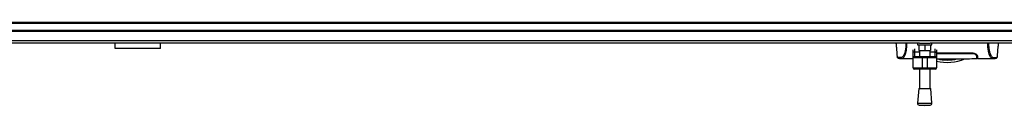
# Model space of a CAD drawing. Header units: millimetres. Extents: x 0 to 420, y 0 to 297.
# Tile 8 of 62: x 130 to 199, y 82 to 88. Entities that reach past the tile are written whole.
import ezdxf

# ---------------------------------------------------------------- set-up
doc = ezdxf.new("R2010")
doc.units = ezdxf.units.MM

msp = doc.modelspace()

# ---------------------------------------------------------------- linework, layer by layer
at = {"color": 7, "linetype": 'Continuous', "lineweight": 25}
for p, q in [((217.29258, 87.8682), (59.95476, 87.8682)), ((217.29258, 87.80526), (59.95476, 87.80526)), ((217.29258, 87.30178), (59.95476, 87.30178)), ((217.29258, 87.23885), (59.95476, 87.23885)), ((217.29258, 86.59304), (59.95476, 86.59304)), ((193.32339, 86.42069), (111.45807, 86.42069)), ((137.11323, 86.05632), (137.11323, 86.42069)), ((140.25998, 86.05632), (137.11323, 86.05632)), ((140.25998, 86.05632), (140.25998, 86.42069)), ((193.18843, 86.42069), (193.18843, 86.29482)), ((193.18843, 86.29482), (194.19539, 86.29482)), ((193.28283, 86.29482), (193.28283, 85.91721)), ((193.32339, 86.42069), (194.06042, 86.42069)), ((193.69191, 86.29482), (193.69191, 85.91721)), ((217.29258, 86.42069), (194.06042, 86.42069)), ((194.10098, 86.29482), (194.10098, 85.91721)), ((194.19539, 86.29482), (194.19539, 86.42069)), ((191.77233, 85.45859), (191.7721, 85.45887)), ((192.06153, 85.34935), (192.06972, 85.34935)), ((192.06972, 85.34874), (192.87375, 85.34874)), ((192.87375, 85.7578), (192.87375, 85.94637)), ((192.87375, 85.3955), (192.87375, 85.7578)), ((193.5031, 85.3955), (192.87375, 85.3955)), ((192.87375, 84.70321), (192.87375, 85.3955)), ((192.96815, 86.02414), (192.96815, 85.81194)), ((192.96815, 85.81194), (192.96815, 85.4899)), ((192.96815, 85.81194), (193.3143, 85.81194)), ((192.96815, 85.4899), (193.5031, 85.4899)), ((193.28283, 85.91721), (193.69191, 85.91721)), ((193.3143, 85.91721), (193.3143, 85.4899)), ((193.5031, 85.4899), (193.5031, 85.3955)), ((193.5031, 85.4899), (193.88071, 85.4899)), ((193.88071, 85.3955), (193.5031, 85.3955)), ((193.5031, 85.3955), (193.5031, 84.70321)), ((193.69191, 85.91721), (194.10098, 85.91721)), ((193.88071, 85.4899), (193.88071, 85.3955)), ((193.88071, 85.4899), (194.41566, 85.4899)), ((194.51006, 85.3955), (193.88071, 85.3955)), ((193.88071, 84.70321), (193.88071, 85.3955)), ((194.06952, 85.4899), (194.06952, 85.91721)), ((194.06952, 85.81194), (194.41566, 85.81194)), ((194.41566, 85.81194), (194.41566, 86.02414)), ((194.41566, 85.4899), (194.41566, 85.81194)), ((194.51006, 85.94637), (194.51006, 85.7578)), ((194.51006, 85.7578), (194.51006, 85.3955)), ((194.51006, 85.7431), (196.996, 85.7431)), ((194.51006, 85.3955), (194.51006, 84.70321)), ((196.996, 85.71027), (196.99599, 85.74285)), ((197.32025, 85.53338), (197.31895, 85.60929)), ((197.32014, 85.53974), (197.32007, 85.54416)), ((197.32025, 85.53338), (197.32047, 85.52067)), ((197.32059, 85.514), (197.32047, 85.52067)), ((197.32161, 85.48167), (197.32066, 85.55447)), ((197.32297, 85.43687), (197.32293, 85.55263)), ((197.32959, 85.53893), (197.32909, 85.5678)), ((197.33233, 85.3802), (197.37689, 85.3802)), ((197.37745, 85.34874), (198.46022, 85.34874)), ((198.75824, 85.45859), (198.75847, 85.45887)), ((192.87375, 84.70321), (193.5031, 84.70321)), ((193.5031, 84.70321), (193.88071, 84.70321)), ((193.5031, 84.70321), (193.5031, 84.60881)), ((193.88071, 84.70321), (194.51006, 84.70321)), ((193.88071, 84.70321), (193.88071, 84.60881)), ((193.5031, 84.60881), (192.96815, 84.60881)), ((193.3143, 84.60881), (193.3143, 83.26023)), ((193.88071, 84.60881), (193.5031, 84.60881)), ((194.41566, 84.60881), (193.88071, 84.60881)), ((194.06952, 83.26023), (194.06952, 84.60881)), ((193.26709, 83.26023), (193.18843, 82.22912)), ((193.26709, 83.26023), (194.11672, 83.26023)), ((194.19539, 82.22912), (194.11672, 83.26023)), ((193.18843, 82.22912), (194.19539, 82.22912)), ((193.30436, 82.09404), (193.69191, 82.06447)), ((193.30436, 82.09404), (194.07946, 82.09404)), ((193.69191, 82.06447), (194.07946, 82.09404))]:
    msp.add_line(p, q, dxfattribs=at)
at = {"color": 7, "linetype": 'Continuous', "lineweight": 25, "flags": 128}
for points in [[(198.45113, 85.34888), (198.42047, 85.35107), (198.3904, 85.35765), (198.35778, 85.3737), (198.34935, 85.38), (198.33786, 85.39018), (198.32757, 85.40085), (198.32483, 85.40394), (198.32406, 85.40483), (198.32383, 85.4051), (198.32374, 85.4052), (198.32371, 85.40524), (198.3237, 85.40525), (198.3237, 85.40525), (198.3237, 85.40526), (198.3237, 85.40526), (198.3237, 85.40526), (198.3237, 85.40526), (198.3237, 85.40526), (198.29015, 85.44941), (198.25797, 85.50179), (198.22302, 85.57275), (198.19031, 85.65727), (198.16186, 85.75207), (198.13668, 85.86401), (198.11596, 85.9956), (198.1017, 86.14171), (198.09447, 86.3001), (198.09439, 86.42069)], [(192.87375, 85.7578), (192.87556, 85.76836), (192.88094, 85.77852), (192.88966, 85.78788), (192.9014, 85.79608), (192.91571, 85.80282), (192.93203, 85.80782), (192.94974, 85.8109), (192.96815, 85.81194)], [(194.41566, 85.81194), (194.43408, 85.8109), (194.45179, 85.80782), (194.46811, 85.80282), (194.48241, 85.79608), (194.49415, 85.78788), (194.50288, 85.77852), (194.50825, 85.76836), (194.51006, 85.7578)]]:
    msp.add_lwpolyline(points, dxfattribs=at)
at = {"color": 7, "linetype": 'Continuous', "lineweight": 25}
for centre, radius, start, end in [((192.96815, 85.3955), 0.0944, 90, 180), ((194.41566, 85.3955), 0.0944, 0, 90), ((192.96815, 84.70321), 0.0944, 180, 270), ((194.41566, 84.70321), 0.0944, 270, 0), ((195.26528, 88.22758), 3.14676, 256.1134596, 292.9124484), ((195.26528, 88.22758), 2.98454, 256.5866744, 283.4447171), ((193.31393, 82.21954), 0.12587, 175.6370857, 265.6370857), ((194.06988, 82.21954), 0.12587, 274.3629143, 4.3629143)]:
    msp.add_arc(centre, radius, start, end, dxfattribs=at)
for points, knots in [([(191.68054, 86.42069), (191.68964, 86.31684), (191.71773, 85.99602), (191.74576, 85.67519), (191.76472, 85.45822)], [0, 0, 0, 0, 0.32371368, 1, 1, 1, 1]), ([(192.37594, 86.42069), (192.37617, 86.3872), (192.37678, 86.30018), (192.36949, 86.16842), (192.35497, 86.02905), (192.33375, 85.905), (192.30741, 85.79672), (192.26737, 85.67343), (192.21091, 85.55636), (192.14166, 85.4585), (192.07125, 85.41495), (191.96559, 85.41419), (191.85282, 85.43075), (191.7739, 85.44547), (191.77277, 85.45486), (191.77233, 85.45859)], [0, 0, 0, 0, 0.02211923, 0.05748668, 0.09273163, 0.1282609, 0.16371429, 0.19948967, 0.27072504, 0.34264807, 0.41337919, 0.48551151, 0.67983447, 0.87307589, 1, 1, 1, 1]), ([(192.06972, 85.34935), (192.07698, 85.34924), (192.1016, 85.34886), (192.14882, 85.35497), (192.19444, 85.38832), (192.22927, 85.4328), (192.25072, 85.46428), (192.2736, 85.50258), (192.29743, 85.54884), (192.31997, 85.60115), (192.33947, 85.65385), (192.35487, 85.70171), (192.36919, 85.75271), (192.38236, 85.80683), (192.39848, 85.88461), (192.41584, 85.99395), (192.42989, 86.14024), (192.43713, 86.28413), (192.43648, 86.38031), (192.4362, 86.42069)], [0, 0, 0, 0, 0.05133835, 0.17404692, 0.29837343, 0.34433075, 0.39410063, 0.4348364, 0.48942754, 0.54799346, 0.58497075, 0.62376015, 0.65947892, 0.69416492, 0.73112998, 0.80292428, 0.87615203, 0.94800757, 1, 1, 1, 1]), ([(198.15463, 86.42069), (198.15439, 86.3872), (198.15379, 86.30018), (198.16108, 86.16842), (198.1756, 86.02905), (198.19682, 85.905), (198.22316, 85.79672), (198.2632, 85.67343), (198.31966, 85.55636), (198.38891, 85.4585), (198.45932, 85.41495), (198.56497, 85.41419), (198.67775, 85.43075), (198.75667, 85.44547), (198.7578, 85.45486), (198.75824, 85.45859)], [0, 0, 0, 0, 0.02211923, 0.05748668, 0.09273163, 0.1282609, 0.16371429, 0.19948967, 0.27072504, 0.34264807, 0.41337919, 0.48551151, 0.67983447, 0.87307589, 1, 1, 1, 1]), ([(198.76585, 85.45822), (198.78481, 85.67519), (198.81284, 85.99601), (198.84093, 86.31683), (198.85003, 86.42069)], [0, 0, 0, 0, 0.67626063, 1, 1, 1, 1]), ([(191.76466, 85.4589), (191.7707, 85.44037), (191.78431, 85.3986), (191.81797, 85.38309), (191.83589, 85.37757), (191.87031, 85.37163), (191.92333, 85.36294), (191.99415, 85.35181), (192.05209, 85.34981), (192.07963, 85.34886)], [0, 0, 0, 0, 0.095245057, 0.214811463, 0.358917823, 0.504548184, 0.685191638, 0.850377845, 1, 1, 1, 1]), ([(194.51006, 85.71071), (194.77876, 85.71085), (195.60741, 85.71127), (196.43605, 85.71068), (196.996, 85.71028)], [0, 0, 0, 0, 0.32426124, 1, 1, 1, 1]), ([(194.51006, 85.33434), (194.58481, 85.33434), (194.83161, 85.33435), (195.31554, 85.33499), (195.95657, 85.33506), (196.64495, 85.33278), (197.09977, 85.34427), (197.32346, 85.34992)], [0, 0, 0, 0, 0.07969235, 0.26314695, 0.50939727, 0.75871929, 1, 1, 1, 1]), ([(196.996, 85.7431), (197.03261, 85.74069), (197.10569, 85.73587), (197.20518, 85.7011), (197.29078, 85.65219), (197.35575, 85.592), (197.3659, 85.55314), (197.37099, 85.53367)], [0, 0, 0, 0, 0.176023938, 0.351363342, 0.544666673, 0.771794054, 1, 1, 1, 1]), ([(196.996, 85.71028), (197.0273, 85.70838), (197.08913, 85.70461), (197.1742, 85.67709), (197.24803, 85.63753), (197.30662, 85.586), (197.31558, 85.55142), (197.32025, 85.53338)], [0, 0, 0, 0, 0.17334583, 0.34244333, 0.53261108, 0.75610773, 1, 1, 1, 1]), ([(197.32909, 85.5678), (197.32526, 85.58673), (197.31859, 85.61967), (197.27576, 85.65339), (197.25756, 85.66773)], [0, 0, 0, 0, 0.57480988, 1, 1, 1, 1]), ([(197.32086, 85.49865), (197.32135, 85.47051), (197.3224, 85.40986), (197.32309, 85.37062), (197.32319, 85.36495), (197.3232, 85.36406)], [0, 0, 0, 0, 0.42234684, 0.91021093, 1, 1, 1, 1]), ([(197.32325, 85.3615), (197.32306, 85.37329), (197.32284, 85.38695), (197.32251, 85.41268), (197.32246, 85.4162)], [0, 0, 0, 0, 0.86329129, 1, 1, 1, 1]), ([(197.32299, 85.40687), (197.32298, 85.4095), (197.32298, 85.41807), (197.32297, 85.42917), (197.32297, 85.43687)], [0, 0, 0, 0, 0.306620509, 1, 1, 1, 1]), ([(197.33211, 85.39471), (197.3321, 85.39536), (197.33202, 85.40019), (197.3315, 85.42957), (197.33052, 85.48611), (197.32997, 85.5175)], [0, 0, 0, 0, 0.06452215, 0.48065771, 1, 1, 1, 1]), ([(197.37647, 85.37643), (197.3742, 85.37689), (197.37106, 85.37752), (197.34001, 85.37804), (197.33147, 85.37819)], [0, 0, 0, 0, 0.72491198, 1, 1, 1, 1]), ([(197.37099, 85.53367), (197.37252, 85.48971), (197.37565, 85.4005), (197.37739, 85.35), (197.37748, 85.34788), (197.37745, 85.34878), (197.37745, 85.3488)], [0, 0, 0, 0, 0.33253016, 0.67483713, 0.99270757, 1, 1, 1, 1]), ([(198.45094, 85.34886), (198.47848, 85.34981), (198.53642, 85.35181), (198.60724, 85.36294), (198.66026, 85.37163), (198.69467, 85.37757), (198.7126, 85.38309), (198.74626, 85.3986), (198.75987, 85.44037), (198.76591, 85.4589)], [0, 0, 0, 0, 0.14962216, 0.31480836, 0.49545182, 0.64108218, 0.78518854, 0.90475494, 1, 1, 1, 1]), ([(198.46022, 85.34932), (198.45757, 85.34897), (198.45481, 85.3486), (198.45127, 85.34886), (198.45113, 85.34888)], [0, 0, 0, 0, 0.96013712, 1, 1, 1, 1])]:
    msp.add_open_spline(points, degree=3, knots=knots, dxfattribs=at)

doc.saveas('drawing.dxf')
